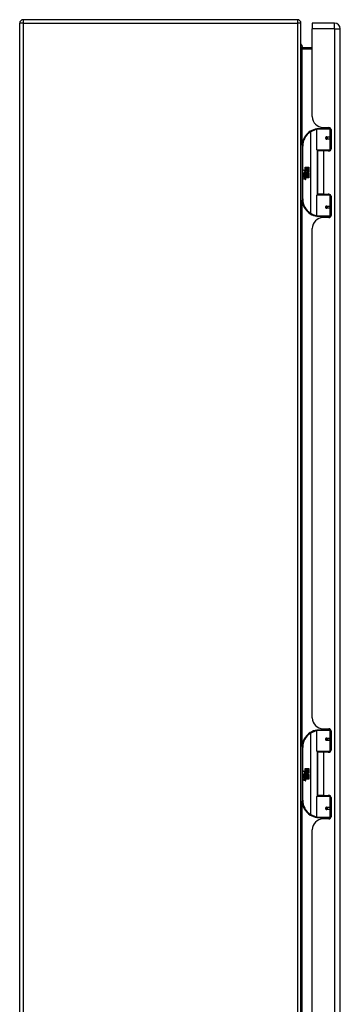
# Model space of a CAD drawing. Header units: inches. Extents: x 19 to 230, y 18 to 134.
# Tile 19 of 27: x 71 to 80, y 79 to 107. Entities that reach past the tile are written whole.
import ezdxf

# ---------------------------------------------------------------- set-up
doc = ezdxf.new("R2010")
doc.units = ezdxf.units.IN
doc.header["$MEASUREMENT"] = 0
doc.layers.add('Visible Edges(ANSI)', color=7, linetype='Continuous', lineweight=25)
doc.layers.add('Visible Tangent Edges(ANSI)', color=7, linetype='Continuous', lineweight=25)

msp = doc.modelspace()

# ---------------------------------------------------------------- linework, layer by layer
at = {"layer": 'Visible Edges(ANSI)'}
for p, q in [((78.687, 107.01), (70.885, 107.01)), ((70.786, 47.109), (70.786, 106.911)), ((78.786, 47.109), (78.786, 106.911)), ((79.105, 106.912), (79.105, 106.751)), ((79.744, 106.912), (79.105, 106.912)), ((79.105, 104.255), (79.105, 106.751)), ((79.905, 47.27), (79.905, 106.751)), ((79.105, 106.212), (78.817, 106.212)), ((78.831, 106.212), (78.831, 106.212)), ((79.26, 103.912), (79.59, 103.912)), ((79.365, 103.947), (79.365, 103.912)), ((79.417, 103.943), (79.583, 103.943)), ((79.491, 103.943), (79.491, 103.912)), ((79.635, 103.912), (79.59, 103.912)), ((79.634, 103.914), (79.634, 103.912)), ((79.241, 103.307), (79.241, 103.892)), ((79.507, 103.667), (79.508, 103.665)), ((79.513, 103.666), (79.508, 103.666)), ((79.6, 103.667), (79.513, 103.667)), ((79.513, 103.624), (79.6, 103.624)), ((79.515, 103.665), (79.515, 103.667)), ((79.516, 103.626), (79.516, 103.624)), ((79.6, 103.667), (79.642, 103.667)), ((79.642, 103.624), (79.6, 103.624)), ((79.642, 103.884), (79.642, 103.336)), ((78.816, 103.412), (78.816, 101.912)), ((79.594, 103.291), (79.256, 103.291)), ((79.428, 103.277), (79.26, 103.277)), ((79.26, 103.277), (79.26, 102.046)), ((79.333, 103.291), (79.333, 103.277)), ((79.583, 103.277), (79.428, 103.277)), ((79.523, 103.291), (79.523, 103.277)), ((79.594, 103.291), (79.622, 103.291)), ((78.903, 102.812), (78.936, 102.812)), ((78.903, 102.715), (78.903, 102.812)), ((78.936, 102.812), (78.936, 102.713)), ((78.94, 102.812), (78.972, 102.812)), ((78.94, 102.713), (78.94, 102.812)), ((78.972, 102.812), (78.972, 102.713)), ((78.976, 102.713), (78.976, 102.812)), ((78.976, 102.812), (79.008, 102.812)), ((79.008, 102.812), (79.008, 102.678)), ((78.856, 102.739), (78.903, 102.715)), ((78.902, 102.696), (78.856, 102.739)), ((78.87, 102.616), (78.898, 102.592)), ((78.87, 102.6), (78.87, 102.616)), ((78.89, 102.587), (78.87, 102.6)), ((78.87, 102.577), (78.89, 102.584)), ((78.87, 102.56), (78.87, 102.577)), ((78.898, 102.574), (78.87, 102.56)), ((78.87, 102.554), (78.925, 102.544)), ((78.87, 102.54), (78.87, 102.554)), ((78.893, 102.536), (78.87, 102.54)), ((78.87, 102.52), (78.905, 102.514)), ((78.87, 102.506), (78.87, 102.52)), ((78.893, 102.502), (78.87, 102.506)), ((78.882, 102.622), (78.873, 102.622)), ((78.888, 102.694), (78.902, 102.696)), ((78.932, 102.662), (78.888, 102.694)), ((78.89, 102.584), (78.89, 102.587)), ((78.894, 102.615), (78.894, 102.652)), ((78.898, 102.592), (78.925, 102.605)), ((78.925, 102.55), (78.898, 102.574)), ((78.903, 102.65), (78.903, 102.626)), ((78.925, 102.589), (78.906, 102.581)), ((78.906, 102.581), (78.906, 102.579)), ((78.906, 102.579), (78.925, 102.566)), ((78.907, 102.713), (78.936, 102.698)), ((78.936, 102.713), (78.907, 102.713)), ((78.91, 102.579), (78.928, 102.587)), ((79.008, 102.579), (78.91, 102.579)), ((78.915, 102.533), (78.915, 102.531)), ((78.925, 102.533), (78.915, 102.533)), ((78.917, 102.575), (79.008, 102.575)), ((78.928, 102.568), (78.917, 102.575)), ((78.92, 102.655), (78.932, 102.662)), ((78.921, 102.53), (78.928, 102.529)), ((78.925, 102.605), (78.925, 102.589)), ((78.925, 102.566), (78.925, 102.55)), ((78.925, 102.544), (78.925, 102.533)), ((78.936, 102.698), (78.926, 102.696)), ((78.926, 102.696), (78.954, 102.676)), ((78.958, 102.646), (78.928, 102.625)), ((78.928, 102.609), (79.007, 102.609)), ((78.928, 102.587), (78.928, 102.609)), ((78.928, 102.545), (78.928, 102.568)), ((79.008, 102.545), (78.928, 102.545)), ((78.928, 102.541), (79.008, 102.541)), ((78.928, 102.529), (78.928, 102.541)), ((79.008, 102.512), (78.929, 102.512)), ((78.972, 102.713), (78.94, 102.713)), ((78.954, 102.676), (79.008, 102.713)), ((79.007, 102.609), (78.958, 102.646)), ((79.008, 102.713), (78.976, 102.713)), ((79.008, 102.678), (78.982, 102.66)), ((78.982, 102.66), (79.008, 102.646)), ((79.008, 102.646), (79.008, 102.579)), ((79.008, 102.575), (79.008, 102.545)), ((79.008, 102.541), (79.008, 102.512)), ((78.87, 102.486), (78.905, 102.48)), ((78.87, 102.473), (78.87, 102.486)), ((78.904, 102.466), (78.87, 102.473)), ((79.241, 101.431), (79.241, 102.016)), ((79.256, 102.032), (79.594, 102.032)), ((79.428, 102.046), (79.26, 102.046)), ((79.333, 102.032), (79.333, 102.046)), ((79.428, 102.046), (79.583, 102.046)), ((79.523, 102.032), (79.523, 102.046)), ((79.622, 102.032), (79.594, 102.032)), ((79.642, 101.987), (79.642, 101.44)), ((79.6, 101.699), (79.513, 101.699)), ((79.516, 101.697), (79.516, 101.699)), ((79.6, 101.699), (79.642, 101.699)), ((79.59, 101.412), (79.26, 101.412)), ((79.365, 101.376), (79.365, 101.412)), ((79.583, 101.381), (79.417, 101.381)), ((79.491, 101.381), (79.491, 101.412)), ((79.507, 101.656), (79.508, 101.658)), ((79.508, 101.658), (79.513, 101.658)), ((79.513, 101.656), (79.6, 101.656)), ((79.515, 101.658), (79.515, 101.656)), ((79.59, 101.412), (79.635, 101.412)), ((79.642, 101.656), (79.6, 101.656)), ((79.634, 101.412), (79.634, 101.41)), ((79.105, 87.154), (79.105, 101.069)), ((79.365, 86.846), (79.365, 86.811)), ((79.417, 86.842), (79.583, 86.842)), ((79.491, 86.842), (79.491, 86.811)), ((79.241, 86.206), (79.241, 86.791)), ((79.26, 86.811), (79.59, 86.811)), ((79.507, 86.566), (79.508, 86.564)), ((79.513, 86.565), (79.508, 86.565)), ((79.6, 86.566), (79.513, 86.566)), ((79.515, 86.564), (79.515, 86.566)), ((79.635, 86.811), (79.59, 86.811)), ((79.6, 86.566), (79.642, 86.566)), ((79.634, 86.813), (79.634, 86.811)), ((79.642, 86.783), (79.642, 86.235)), ((78.816, 86.311), (78.816, 84.811)), ((79.513, 86.523), (79.6, 86.523)), ((79.516, 86.525), (79.516, 86.523)), ((79.642, 86.523), (79.6, 86.523)), ((79.594, 86.19), (79.256, 86.19)), ((79.428, 86.176), (79.26, 86.176)), ((79.26, 86.176), (79.26, 84.945)), ((79.333, 86.19), (79.333, 86.176)), ((79.583, 86.176), (79.428, 86.176)), ((79.523, 86.19), (79.523, 86.176)), ((79.594, 86.19), (79.622, 86.19)), ((78.903, 85.711), (78.936, 85.711)), ((78.903, 85.614), (78.903, 85.711)), ((78.936, 85.711), (78.936, 85.612)), ((78.94, 85.711), (78.972, 85.711)), ((78.94, 85.612), (78.94, 85.711)), ((78.972, 85.711), (78.972, 85.612)), ((78.976, 85.612), (78.976, 85.711)), ((78.976, 85.711), (79.008, 85.711)), ((79.008, 85.711), (79.008, 85.577)), ((78.856, 85.638), (78.903, 85.614)), ((78.902, 85.595), (78.856, 85.638)), ((78.87, 85.515), (78.898, 85.491)), ((78.87, 85.499), (78.87, 85.515)), ((78.89, 85.486), (78.87, 85.499)), ((78.87, 85.476), (78.89, 85.483)), ((78.87, 85.459), (78.87, 85.476)), ((78.898, 85.473), (78.87, 85.459)), ((78.87, 85.453), (78.925, 85.443)), ((78.87, 85.439), (78.87, 85.453)), ((78.893, 85.435), (78.87, 85.439)), ((78.87, 85.419), (78.905, 85.413)), ((78.87, 85.405), (78.87, 85.419)), ((78.882, 85.521), (78.873, 85.521)), ((78.888, 85.593), (78.902, 85.595)), ((78.932, 85.561), (78.888, 85.593)), ((78.89, 85.483), (78.89, 85.486)), ((78.894, 85.514), (78.894, 85.551)), ((78.898, 85.491), (78.925, 85.504)), ((78.925, 85.449), (78.898, 85.473)), ((78.903, 85.549), (78.903, 85.525)), ((78.925, 85.488), (78.906, 85.48)), ((78.906, 85.48), (78.906, 85.478)), ((78.906, 85.478), (78.925, 85.465)), ((78.907, 85.612), (78.936, 85.597)), ((78.936, 85.612), (78.907, 85.612)), ((78.91, 85.478), (78.928, 85.486)), ((79.008, 85.478), (78.91, 85.478)), ((78.915, 85.432), (78.915, 85.43)), ((78.925, 85.432), (78.915, 85.432)), ((78.917, 85.474), (79.008, 85.474)), ((78.928, 85.467), (78.917, 85.474)), ((78.92, 85.554), (78.932, 85.561)), ((78.921, 85.429), (78.928, 85.428)), ((78.925, 85.504), (78.925, 85.488)), ((78.925, 85.465), (78.925, 85.449)), ((78.925, 85.443), (78.925, 85.432)), ((78.936, 85.597), (78.926, 85.595)), ((78.926, 85.595), (78.954, 85.575)), ((78.958, 85.545), (78.928, 85.524)), ((78.928, 85.508), (79.007, 85.508)), ((78.928, 85.486), (78.928, 85.508)), ((78.928, 85.444), (78.928, 85.467)), ((79.008, 85.444), (78.928, 85.444)), ((78.928, 85.44), (79.008, 85.44)), ((78.928, 85.428), (78.928, 85.44)), ((78.972, 85.612), (78.94, 85.612)), ((78.954, 85.575), (79.008, 85.612)), ((79.007, 85.508), (78.958, 85.545)), ((79.008, 85.612), (78.976, 85.612)), ((79.008, 85.577), (78.982, 85.559)), ((78.982, 85.559), (79.008, 85.545)), ((79.008, 85.545), (79.008, 85.478)), ((79.008, 85.474), (79.008, 85.444)), ((79.008, 85.44), (79.008, 85.411)), ((78.893, 85.401), (78.87, 85.405)), ((78.87, 85.385), (78.905, 85.379)), ((78.87, 85.372), (78.87, 85.385)), ((78.904, 85.365), (78.87, 85.372)), ((79.008, 85.411), (78.929, 85.411)), ((79.241, 84.33), (79.241, 84.915)), ((79.256, 84.931), (79.594, 84.931)), ((79.428, 84.945), (79.26, 84.945)), ((79.333, 84.931), (79.333, 84.945)), ((79.428, 84.945), (79.583, 84.945)), ((79.523, 84.931), (79.523, 84.945)), ((79.622, 84.931), (79.594, 84.931)), ((79.642, 84.886), (79.642, 84.339)), ((79.6, 84.598), (79.513, 84.598)), ((79.516, 84.596), (79.516, 84.598)), ((79.6, 84.598), (79.642, 84.598)), ((79.59, 84.311), (79.26, 84.311)), ((79.365, 84.275), (79.365, 84.311)), ((79.491, 84.28), (79.491, 84.311)), ((79.507, 84.555), (79.508, 84.557)), ((79.508, 84.557), (79.513, 84.557)), ((79.513, 84.555), (79.6, 84.555)), ((79.515, 84.557), (79.515, 84.555)), ((79.59, 84.311), (79.635, 84.311)), ((79.642, 84.555), (79.6, 84.555)), ((79.634, 84.311), (79.634, 84.309)), ((79.583, 84.28), (79.417, 84.28)), ((79.105, 70.053), (79.105, 83.968))]:
    msp.add_line(p, q, dxfattribs=at)
at = {"layer": 'Visible Edges(ANSI)', "flags": 128}
for points in [[(78.817, 106.212), (78.814, 106.212), (78.812, 106.212), (78.809, 106.213), (78.807, 106.213), (78.805, 106.214), (78.803, 106.215), (78.801, 106.216), (78.799, 106.217), (78.797, 106.219), (78.796, 106.22), (78.794, 106.221), (78.793, 106.223), (78.792, 106.224), (78.791, 106.226), (78.79, 106.228), (78.789, 106.229), (78.788, 106.231), (78.787, 106.233), (78.787, 106.234), (78.786, 106.236), (78.786, 106.238), (78.786, 106.239), (78.786, 106.241), (78.786, 106.243)], [(79.247, 103.907), (79.247, 103.907), (79.247, 103.907), (79.247, 103.907), (79.246, 103.907), (79.246, 103.907), (79.246, 103.907), (79.246, 103.907), (79.246, 103.907), (79.245, 103.907), (79.245, 103.907), (79.245, 103.907), (79.245, 103.906), (79.244, 103.906), (79.244, 103.906), (79.244, 103.906), (79.244, 103.906), (79.243, 103.906), (79.243, 103.906), (79.243, 103.906), (79.243, 103.906), (79.242, 103.906), (79.242, 103.906), (79.242, 103.906), (79.242, 103.906)], [(79.513, 103.624), (79.51, 103.624), (79.507, 103.625), (79.505, 103.626), (79.502, 103.627), (79.5, 103.628), (79.498, 103.63), (79.496, 103.632), (79.494, 103.635), (79.493, 103.637), (79.492, 103.64), (79.491, 103.643), (79.491, 103.646), (79.491, 103.649), (79.492, 103.652), (79.493, 103.654), (79.494, 103.657), (79.496, 103.659), (79.498, 103.662), (79.5, 103.663), (79.502, 103.665), (79.505, 103.666), (79.507, 103.667), (79.51, 103.667), (79.513, 103.667)], [(79.56, 103.277), (79.562, 103.278), (79.565, 103.279), (79.567, 103.28), (79.57, 103.281), (79.572, 103.282), (79.575, 103.282), (79.577, 103.283), (79.58, 103.284), (79.582, 103.285), (79.585, 103.285), (79.588, 103.286), (79.59, 103.287), (79.593, 103.287), (79.595, 103.288), (79.598, 103.288), (79.6, 103.289), (79.603, 103.289), (79.606, 103.289), (79.608, 103.29), (79.611, 103.29), (79.613, 103.29), (79.616, 103.291), (79.619, 103.291), (79.621, 103.291)], [(79.621, 102.032), (79.619, 102.032), (79.616, 102.032), (79.613, 102.033), (79.611, 102.033), (79.608, 102.033), (79.606, 102.034), (79.603, 102.034), (79.6, 102.034), (79.598, 102.035), (79.595, 102.035), (79.593, 102.036), (79.59, 102.037), (79.588, 102.037), (79.585, 102.038), (79.582, 102.038), (79.58, 102.039), (79.577, 102.04), (79.575, 102.041), (79.572, 102.041), (79.57, 102.042), (79.567, 102.043), (79.565, 102.044), (79.562, 102.045), (79.56, 102.046)], [(79.513, 101.656), (79.51, 101.656), (79.507, 101.656), (79.505, 101.657), (79.502, 101.658), (79.5, 101.66), (79.498, 101.662), (79.496, 101.664), (79.494, 101.666), (79.493, 101.669), (79.492, 101.671), (79.491, 101.674), (79.491, 101.677), (79.491, 101.68), (79.492, 101.683), (79.493, 101.686), (79.494, 101.689), (79.496, 101.691), (79.498, 101.693), (79.5, 101.695), (79.502, 101.696), (79.505, 101.697), (79.507, 101.698), (79.51, 101.699), (79.513, 101.699)], [(79.242, 101.417), (79.242, 101.417), (79.242, 101.417), (79.242, 101.417), (79.243, 101.417), (79.243, 101.417), (79.243, 101.417), (79.243, 101.417), (79.244, 101.417), (79.244, 101.417), (79.244, 101.417), (79.244, 101.417), (79.245, 101.417), (79.245, 101.417), (79.245, 101.417), (79.245, 101.417), (79.246, 101.416), (79.246, 101.416), (79.246, 101.416), (79.246, 101.416), (79.246, 101.416), (79.247, 101.416), (79.247, 101.416), (79.247, 101.416), (79.247, 101.416)], [(79.247, 86.806), (79.247, 86.806), (79.247, 86.806), (79.247, 86.806), (79.246, 86.806), (79.246, 86.806), (79.246, 86.806), (79.246, 86.806), (79.246, 86.806), (79.245, 86.806), (79.245, 86.806), (79.245, 86.806), (79.245, 86.805), (79.244, 86.805), (79.244, 86.805), (79.244, 86.805), (79.244, 86.805), (79.243, 86.805), (79.243, 86.805), (79.243, 86.805), (79.243, 86.805), (79.242, 86.805), (79.242, 86.805), (79.242, 86.805), (79.242, 86.805)], [(79.513, 86.523), (79.51, 86.523), (79.507, 86.524), (79.505, 86.525), (79.502, 86.526), (79.5, 86.527), (79.498, 86.529), (79.496, 86.531), (79.494, 86.534), (79.493, 86.536), (79.492, 86.539), (79.491, 86.542), (79.491, 86.545), (79.491, 86.548), (79.492, 86.551), (79.493, 86.553), (79.494, 86.556), (79.496, 86.558), (79.498, 86.561), (79.5, 86.562), (79.502, 86.564), (79.505, 86.565), (79.507, 86.566), (79.51, 86.566), (79.513, 86.566)], [(79.56, 86.176), (79.562, 86.177), (79.565, 86.178), (79.567, 86.179), (79.57, 86.18), (79.572, 86.181), (79.575, 86.181), (79.577, 86.182), (79.58, 86.183), (79.582, 86.184), (79.585, 86.184), (79.588, 86.185), (79.59, 86.186), (79.593, 86.186), (79.595, 86.187), (79.598, 86.187), (79.6, 86.188), (79.603, 86.188), (79.606, 86.188), (79.608, 86.189), (79.611, 86.189), (79.613, 86.189), (79.616, 86.19), (79.619, 86.19), (79.621, 86.19)], [(79.621, 84.931), (79.619, 84.931), (79.616, 84.931), (79.613, 84.932), (79.611, 84.932), (79.608, 84.932), (79.606, 84.933), (79.603, 84.933), (79.6, 84.933), (79.598, 84.934), (79.595, 84.934), (79.593, 84.935), (79.59, 84.936), (79.588, 84.936), (79.585, 84.937), (79.582, 84.937), (79.58, 84.938), (79.577, 84.939), (79.575, 84.94), (79.572, 84.94), (79.57, 84.941), (79.567, 84.942), (79.565, 84.943), (79.562, 84.944), (79.56, 84.945)], [(79.513, 84.555), (79.51, 84.555), (79.507, 84.555), (79.505, 84.556), (79.502, 84.557), (79.5, 84.559), (79.498, 84.561), (79.496, 84.563), (79.494, 84.565), (79.493, 84.568), (79.492, 84.57), (79.491, 84.573), (79.491, 84.576), (79.491, 84.579), (79.492, 84.582), (79.493, 84.585), (79.494, 84.588), (79.496, 84.59), (79.498, 84.592), (79.5, 84.594), (79.502, 84.595), (79.505, 84.596), (79.507, 84.597), (79.51, 84.598), (79.513, 84.598)], [(79.242, 84.316), (79.242, 84.316), (79.242, 84.316), (79.242, 84.316), (79.243, 84.316), (79.243, 84.316), (79.243, 84.316), (79.243, 84.316), (79.244, 84.316), (79.244, 84.316), (79.244, 84.316), (79.244, 84.316), (79.245, 84.316), (79.245, 84.316), (79.245, 84.316), (79.245, 84.316), (79.246, 84.315), (79.246, 84.315), (79.246, 84.315), (79.246, 84.315), (79.246, 84.315), (79.247, 84.315), (79.247, 84.315), (79.247, 84.315), (79.247, 84.315)]]:
    msp.add_lwpolyline(points, dxfattribs=at)
at = {"layer": 'Visible Edges(ANSI)'}
for centre in [(79.513, 103.646), (79.513, 101.677), (79.513, 86.545), (79.513, 84.576)]:
    msp.add_circle(centre, 0.0197, dxfattribs=at)
for centre, radius, start, end in [((70.885, 106.911), 0.099, 90, 180), ((78.687, 106.911), 0.099, 0, 90), ((79.744, 106.751), 0.161, 0, 90), ((78.673, 106.212), 0.157, 0, 44.5062), ((79.417, 104.255), 0.312, 180, 270), ((79.316, 103.412), 0.5, 98.5081, 122.2377), ((79.26, 103.892), 0.0197, 90, 180), ((79.583, 103.884), 0.0591, 0, 90), ((79.316, 103.412), 0.5, 122.2377, 180), ((79.513, 103.646), 0.0217, 279.147, 90), ((79.256, 103.307), 0.0157, 180, 270), ((79.583, 103.336), 0.0591, 270, 0), ((78.931, 102.64), 0.0607, 171.5605, 197.3343), ((78.89, 102.646), 0.0197, 86.5646, 171.5605), ((78.91, 102.633), 0.0307, 154.6784, 202.5609), ((78.891, 102.642), 0.0096, 73.5261, 154.6784), ((78.889, 102.626), 0.0398, 44.1684, 86.5646), ((78.885, 102.491), 0.0465, 57.5992, 80), ((78.885, 102.457), 0.0465, 58.5584, 80.8257), ((78.905, 102.641), 0.0282, 246.1555, 293.8445), ((78.901, 102.633), 0.0168, 19.3797, 82.9975), ((78.907, 102.635), 0.00955, 241.4547, 321.1652), ((78.907, 102.526), 0.0123, 260, 293.5571), ((78.903, 102.519), 0.0126, 6.03, 57.5992), ((78.909, 102.52), 0.006, 293.5571, 6.03), ((78.911, 102.528), 0.0288, 273.6169, 286.9928), ((78.902, 102.477), 0.0246, 359.6788, 63.9508), ((78.906, 102.635), 0.0109, 321.1652, 19.3797), ((78.902, 102.51), 0.024, 359.4776, 57.4114), ((78.91, 102.629), 0.0152, 293.8445, 355.0802), ((78.896, 102.633), 0.0299, 350.4085, 44.1684), ((78.916, 102.51), 0.0101, 286.9928, 359.4776), ((78.896, 102.633), 0.033, 347.079, 43.1785), ((78.905, 102.512), 0.024, 358.7952, 46.5849), ((78.91, 102.494), 0.0288, 259, 288.4748), ((78.907, 102.492), 0.0123, 259.9922, 293.5487), ((78.903, 102.486), 0.0126, 6.1027, 57.6083), ((78.909, 102.486), 0.006, 293.5487, 6.1027), ((78.916, 102.477), 0.0105, 288.4748, 359.6788), ((79.256, 102.016), 0.0157, 90, 180), ((79.583, 101.987), 0.0591, 0, 90), ((79.316, 101.912), 0.5, 180, 237.7623), ((79.513, 101.677), 0.0217, 270, 80.853), ((79.316, 101.912), 0.5, 237.7623, 261.4919), ((79.417, 101.069), 0.312, 90, 180), ((79.26, 101.431), 0.0197, 180, 270), ((79.583, 101.44), 0.0591, 270, 0), ((79.417, 87.154), 0.312, 180, 270), ((79.583, 86.783), 0.0591, 0, 90), ((79.316, 86.311), 0.5, 122.2377, 180), ((79.316, 86.311), 0.5, 98.5081, 122.2377), ((79.26, 86.791), 0.0197, 90, 180), ((79.513, 86.545), 0.0217, 279.147, 90), ((79.256, 86.206), 0.0157, 180, 270), ((79.583, 86.235), 0.0591, 270, 0), ((78.931, 85.539), 0.0607, 171.5605, 197.3343), ((78.89, 85.545), 0.0197, 86.5646, 171.5605), ((78.91, 85.532), 0.0307, 154.6784, 202.5609), ((78.891, 85.541), 0.0096, 73.5261, 154.6784), ((78.889, 85.525), 0.0398, 44.1684, 86.5646), ((78.885, 85.39), 0.0465, 57.5992, 80), ((78.905, 85.54), 0.0282, 246.1555, 293.8445), ((78.901, 85.532), 0.0168, 19.3797, 82.9975), ((78.907, 85.534), 0.00955, 241.4547, 321.1652), ((78.903, 85.418), 0.0126, 6.03, 57.5992), ((78.909, 85.419), 0.006, 293.5571, 6.03), ((78.906, 85.534), 0.0109, 321.1652, 19.3797), ((78.902, 85.409), 0.024, 359.4776, 57.4114), ((78.91, 85.528), 0.0152, 293.8445, 355.0802), ((78.896, 85.532), 0.0299, 350.4085, 44.1684), ((78.896, 85.532), 0.033, 347.079, 43.1785), ((78.905, 85.411), 0.024, 358.7952, 46.5849), ((78.885, 85.356), 0.0465, 58.5584, 80.8257), ((78.91, 85.393), 0.0288, 259, 288.4748), ((78.907, 85.425), 0.0123, 260, 293.5571), ((78.907, 85.391), 0.0123, 259.9922, 293.5487), ((78.903, 85.385), 0.0126, 6.1027, 57.6083), ((78.911, 85.427), 0.0288, 273.6169, 286.9928), ((78.902, 85.376), 0.0246, 359.6788, 63.9508), ((78.909, 85.385), 0.006, 293.5487, 6.1027), ((78.916, 85.409), 0.0101, 286.9928, 359.4776), ((78.916, 85.376), 0.0105, 288.4748, 359.6788), ((79.256, 84.915), 0.0157, 90, 180), ((79.583, 84.886), 0.0591, 0, 90), ((79.316, 84.811), 0.5, 180, 237.7623), ((79.513, 84.576), 0.0217, 270, 80.853), ((79.316, 84.811), 0.5, 237.7623, 261.4919), ((79.26, 84.33), 0.0197, 180, 270), ((79.583, 84.339), 0.0591, 270, 0), ((79.417, 83.968), 0.312, 90, 180)]:
    msp.add_arc(centre, radius, start, end, dxfattribs=at)
at = {"layer": 'Visible Tangent Edges(ANSI)'}
for p, q in [((70.885, 107.01), (70.885, 106.911)), ((78.687, 107.01), (78.687, 106.911)), ((70.885, 106.911), (70.786, 106.911)), ((70.885, 106.911), (78.687, 106.911)), ((70.885, 106.911), (70.885, 47.109)), ((78.687, 106.911), (78.687, 47.109)), ((78.786, 106.911), (78.687, 106.911)), ((79.744, 106.751), (79.105, 106.751)), ((79.744, 106.751), (79.744, 106.912)), ((79.744, 106.751), (79.744, 47.27)), ((79.744, 106.751), (79.905, 106.751)), ((78.811, 106.212), (78.831, 106.212)), ((78.817, 106.212), (78.817, 106.181)), ((78.817, 106.181), (79.105, 106.181)), ((78.817, 103.443), (78.817, 106.181)), ((79.603, 103.939), (79.603, 103.912)), ((79.049, 103.834), (79.059, 103.818)), ((79.059, 103.818), (79.059, 101.505)), ((79.059, 103.818), (79.063, 103.818)), ((79.063, 101.505), (79.063, 103.818)), ((79.609, 103.892), (79.241, 103.892)), ((79.517, 103.677), (79.609, 103.677)), ((79.609, 103.892), (79.641, 103.892)), ((79.609, 103.892), (79.609, 103.677)), ((79.642, 103.677), (79.609, 103.677)), ((78.816, 103.412), (78.835, 103.412)), ((78.835, 101.912), (78.835, 103.412)), ((79.609, 103.614), (79.517, 103.614)), ((79.609, 103.614), (79.609, 103.307)), ((79.609, 103.614), (79.642, 103.614)), ((79.241, 103.307), (79.609, 103.307)), ((79.248, 103.294), (79.248, 102.029)), ((79.428, 103.277), (79.428, 102.046)), ((79.603, 103.289), (79.603, 103.28)), ((79.634, 103.307), (79.609, 103.307)), ((79.609, 102.016), (79.241, 102.016)), ((79.603, 102.043), (79.603, 102.034)), ((79.609, 102.016), (79.634, 102.016)), ((79.609, 102.016), (79.609, 101.709)), ((78.835, 101.912), (78.816, 101.912)), ((78.817, 86.342), (78.817, 101.88)), ((79.517, 101.709), (79.609, 101.709)), ((79.642, 101.709), (79.609, 101.709)), ((79.059, 101.505), (79.049, 101.489)), ((79.063, 101.505), (79.059, 101.505)), ((79.241, 101.431), (79.609, 101.431)), ((79.609, 101.646), (79.517, 101.646)), ((79.603, 101.412), (79.603, 101.384)), ((79.609, 101.646), (79.609, 101.431)), ((79.609, 101.646), (79.642, 101.646)), ((79.641, 101.431), (79.609, 101.431)), ((79.603, 86.838), (79.603, 86.811)), ((79.049, 86.733), (79.059, 86.717)), ((79.059, 86.717), (79.059, 84.404)), ((79.059, 86.717), (79.063, 86.717)), ((79.063, 84.404), (79.063, 86.717)), ((79.609, 86.791), (79.241, 86.791)), ((79.517, 86.576), (79.609, 86.576)), ((79.609, 86.791), (79.641, 86.791)), ((79.609, 86.791), (79.609, 86.576)), ((79.642, 86.576), (79.609, 86.576)), ((78.816, 86.311), (78.835, 86.311)), ((78.835, 84.811), (78.835, 86.311)), ((79.609, 86.513), (79.517, 86.513)), ((79.609, 86.513), (79.609, 86.206)), ((79.609, 86.513), (79.642, 86.513)), ((79.241, 86.206), (79.609, 86.206)), ((79.248, 86.193), (79.248, 84.928)), ((79.428, 86.176), (79.428, 84.945)), ((79.603, 86.188), (79.603, 86.179)), ((79.634, 86.206), (79.609, 86.206)), ((79.609, 84.915), (79.241, 84.915)), ((79.603, 84.942), (79.603, 84.933)), ((79.609, 84.915), (79.634, 84.915)), ((79.609, 84.915), (79.609, 84.608)), ((78.835, 84.811), (78.816, 84.811)), ((78.817, 69.241), (78.817, 84.779)), ((79.517, 84.608), (79.609, 84.608)), ((79.642, 84.608), (79.609, 84.608)), ((79.059, 84.404), (79.049, 84.388)), ((79.063, 84.404), (79.059, 84.404)), ((79.241, 84.33), (79.609, 84.33)), ((79.609, 84.545), (79.517, 84.545)), ((79.603, 84.311), (79.603, 84.283)), ((79.609, 84.545), (79.609, 84.33)), ((79.609, 84.545), (79.642, 84.545)), ((79.641, 84.33), (79.609, 84.33))]:
    msp.add_line(p, q, dxfattribs=at)
at = {"layer": 'Visible Tangent Edges(ANSI)', "flags": 128}
for points in [[(78.786, 106.243), (78.786, 106.239), (78.786, 106.236), (78.786, 106.232), (78.786, 106.229), (78.787, 106.226), (78.787, 106.222), (78.788, 106.219), (78.789, 106.216), (78.79, 106.212), (78.791, 106.209), (78.792, 106.206), (78.793, 106.203), (78.794, 106.2), (78.796, 106.197), (78.797, 106.194), (78.799, 106.192), (78.801, 106.19), (78.803, 106.187), (78.805, 106.186), (78.807, 106.184), (78.809, 106.183), (78.812, 106.182), (78.814, 106.181), (78.817, 106.181)], [(79.517, 103.677), (79.513, 103.677), (79.509, 103.676), (79.505, 103.675), (79.501, 103.673), (79.498, 103.671), (79.495, 103.669), (79.492, 103.666), (79.489, 103.662), (79.487, 103.658), (79.485, 103.654), (79.484, 103.65), (79.484, 103.646), (79.484, 103.641), (79.485, 103.637), (79.487, 103.633), (79.489, 103.629), (79.492, 103.626), (79.495, 103.623), (79.498, 103.62), (79.502, 103.618), (79.505, 103.616), (79.509, 103.615), (79.513, 103.615), (79.517, 103.614)], [(79.621, 103.291), (79.617, 103.291), (79.613, 103.291), (79.609, 103.291), (79.605, 103.291), (79.601, 103.29), (79.597, 103.29), (79.592, 103.29), (79.588, 103.289), (79.584, 103.289), (79.58, 103.288), (79.576, 103.288), (79.572, 103.287), (79.568, 103.287), (79.564, 103.286), (79.56, 103.286), (79.555, 103.285), (79.551, 103.284), (79.547, 103.283), (79.543, 103.283), (79.539, 103.282), (79.535, 103.281), (79.531, 103.28), (79.527, 103.279), (79.523, 103.278)], [(79.523, 102.045), (79.527, 102.044), (79.531, 102.043), (79.535, 102.042), (79.539, 102.041), (79.543, 102.041), (79.547, 102.04), (79.551, 102.039), (79.555, 102.038), (79.56, 102.038), (79.564, 102.037), (79.568, 102.036), (79.572, 102.036), (79.576, 102.035), (79.58, 102.035), (79.584, 102.034), (79.588, 102.034), (79.592, 102.033), (79.597, 102.033), (79.601, 102.033), (79.605, 102.033), (79.609, 102.032), (79.613, 102.032), (79.617, 102.032), (79.621, 102.032)], [(79.517, 101.709), (79.513, 101.709), (79.509, 101.708), (79.505, 101.707), (79.502, 101.705), (79.498, 101.703), (79.495, 101.7), (79.492, 101.697), (79.489, 101.694), (79.487, 101.69), (79.485, 101.686), (79.484, 101.682), (79.484, 101.677), (79.484, 101.673), (79.485, 101.669), (79.487, 101.665), (79.489, 101.661), (79.492, 101.658), (79.495, 101.654), (79.498, 101.652), (79.501, 101.65), (79.505, 101.648), (79.509, 101.647), (79.513, 101.646), (79.517, 101.646)], [(79.517, 86.576), (79.513, 86.576), (79.509, 86.575), (79.505, 86.574), (79.501, 86.572), (79.498, 86.57), (79.495, 86.568), (79.492, 86.565), (79.489, 86.561), (79.487, 86.557), (79.485, 86.553), (79.484, 86.549), (79.484, 86.545), (79.484, 86.54), (79.485, 86.536), (79.487, 86.532), (79.489, 86.528), (79.492, 86.525), (79.495, 86.522), (79.498, 86.519), (79.502, 86.517), (79.505, 86.515), (79.509, 86.514), (79.513, 86.514), (79.517, 86.513)], [(79.621, 86.19), (79.617, 86.19), (79.613, 86.19), (79.609, 86.19), (79.605, 86.19), (79.601, 86.189), (79.597, 86.189), (79.592, 86.189), (79.588, 86.188), (79.584, 86.188), (79.58, 86.187), (79.576, 86.187), (79.572, 86.186), (79.568, 86.186), (79.564, 86.185), (79.56, 86.185), (79.555, 86.184), (79.551, 86.183), (79.547, 86.182), (79.543, 86.182), (79.539, 86.181), (79.535, 86.18), (79.531, 86.179), (79.527, 86.178), (79.523, 86.177)], [(79.523, 84.944), (79.527, 84.943), (79.531, 84.942), (79.535, 84.941), (79.539, 84.94), (79.543, 84.94), (79.547, 84.939), (79.551, 84.938), (79.555, 84.937), (79.56, 84.937), (79.564, 84.936), (79.568, 84.935), (79.572, 84.935), (79.576, 84.934), (79.58, 84.934), (79.584, 84.933), (79.588, 84.933), (79.592, 84.932), (79.597, 84.932), (79.601, 84.932), (79.605, 84.932), (79.609, 84.931), (79.613, 84.931), (79.617, 84.931), (79.621, 84.931)], [(79.517, 84.608), (79.513, 84.608), (79.509, 84.607), (79.505, 84.606), (79.502, 84.604), (79.498, 84.602), (79.495, 84.599), (79.492, 84.596), (79.489, 84.593), (79.487, 84.589), (79.485, 84.585), (79.484, 84.581), (79.484, 84.576), (79.484, 84.572), (79.485, 84.568), (79.487, 84.564), (79.489, 84.56), (79.492, 84.557), (79.495, 84.553), (79.498, 84.551), (79.501, 84.549), (79.505, 84.547), (79.509, 84.546), (79.513, 84.545), (79.517, 84.545)]]:
    msp.add_lwpolyline(points, dxfattribs=at)
at = {"layer": 'Visible Tangent Edges(ANSI)'}
for centre, start, end in [((79.316, 103.412), 122.2377, 180), ((79.319, 103.412), 99.4349, 122.2377), ((79.316, 101.912), 180, 237.7623), ((79.319, 101.912), 237.7623, 260.5651), ((79.316, 86.311), 122.2377, 180), ((79.319, 86.311), 99.4349, 122.2377), ((79.316, 84.811), 180, 237.7623), ((79.319, 84.811), 237.7623, 260.5651)]:
    msp.add_arc(centre, 0.48, start, end, dxfattribs=at)
for centre, major_axis, ratio, start_param, end_param in [((79.244, 103.887), (-0.0029, 0.0195), 0.187781, 5.698095, 6.283185), ((79.59, 103.892), (0, 0.0197), 0.965926, 4.712389, 6.283185), ((79.059, 103.818), (-0.0105, 0.0167), 0.161367, 4.610972, 6.283185), ((79.513, 103.677), (0, -0.00984), 0.476565, 0, 1.570796), ((79.513, 103.614), (0, 0.00984), 0.476565, 4.712389, 6.283185), ((79.6, 103.677), (0, -0.00984), 0.965926, 0, 1.570796), ((79.6, 103.614), (0, 0.00984), 0.965926, 4.712389, 6.283185), ((79.594, 103.307), (0, -0.0157), 0.965926, 0, 1.570796), ((79.594, 102.016), (0, 0.0157), 0.965926, 4.712389, 6.283185), ((79.513, 101.709), (0, -0.00984), 0.476565, 0, 1.570796), ((79.6, 101.709), (0, -0.00984), 0.965926, 0, 1.570796), ((79.059, 101.505), (-0.0105, -0.0167), 0.161367, 0, 1.672214), ((79.244, 101.437), (-0.0029, -0.0195), 0.187781, 0, 0.58509), ((79.513, 101.646), (0, 0.00984), 0.476565, 4.712389, 6.283185), ((79.59, 101.431), (0, -0.0197), 0.965926, 0, 1.570796), ((79.6, 101.646), (0, 0.00984), 0.965926, 4.712389, 6.283185), ((79.059, 86.717), (-0.0105, 0.0167), 0.161367, 4.610972, 6.283185), ((79.244, 86.786), (-0.0029, 0.0195), 0.187781, 5.698095, 6.283185), ((79.513, 86.576), (0, -0.00984), 0.476565, 0, 1.570796), ((79.59, 86.791), (0, 0.0197), 0.965926, 4.712389, 6.283185), ((79.6, 86.576), (0, -0.00984), 0.965926, 0, 1.570796), ((79.513, 86.513), (0, 0.00984), 0.476565, 4.712389, 6.283185), ((79.6, 86.513), (0, 0.00984), 0.965926, 4.712389, 6.283185), ((79.594, 86.206), (0, -0.0157), 0.965926, 0, 1.570796), ((79.594, 84.915), (0, 0.0157), 0.965926, 4.712389, 6.283185), ((79.513, 84.608), (0, -0.00984), 0.476565, 0, 1.570796), ((79.6, 84.608), (0, -0.00984), 0.965926, 0, 1.570796), ((79.059, 84.404), (-0.0105, -0.0167), 0.161367, 0, 1.672214), ((79.244, 84.336), (-0.0029, -0.0195), 0.187781, 0, 0.58509), ((79.513, 84.545), (0, 0.00984), 0.476565, 4.712389, 6.283185), ((79.59, 84.33), (0, -0.0197), 0.965926, 0, 1.570796), ((79.6, 84.545), (0, 0.00984), 0.965926, 4.712389, 6.283185)]:
    msp.add_ellipse(centre, major_axis=major_axis, ratio=ratio, start_param=start_param, end_param=end_param, dxfattribs=at)

doc.saveas('drawing.dxf')
